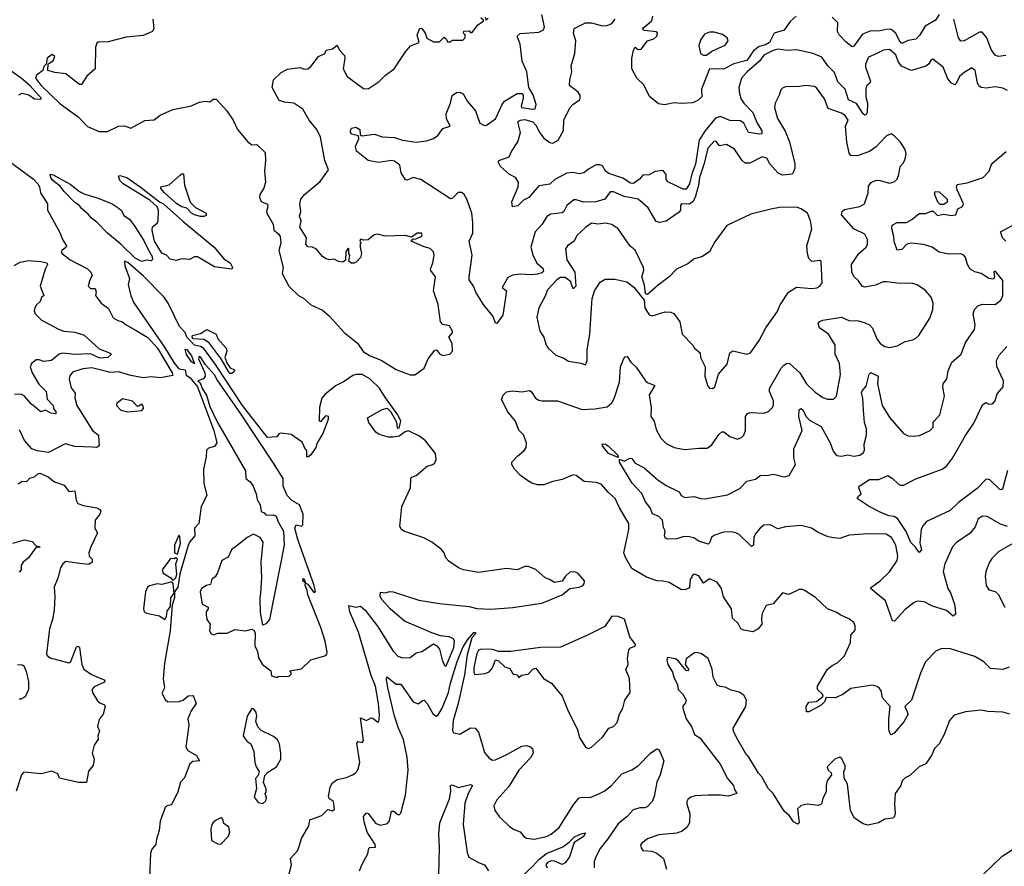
# Model space of a CAD drawing. Extents: x 1995161 to 2088924, y 769148 to 906007.
# Tile 104 of 256: x 2037229 to 2043575, y 805655 to 811112. Entities that reach past the tile are written whole.
import ezdxf

# ---------------------------------------------------------------- set-up
doc = ezdxf.new("R2010")
doc.units = 0

msp = doc.modelspace()

# ---------------------------------------------------------------- linework, layer by layer
at = {"layer": '0CON20XD'}
for points in [[(2038087.5, 811115), (2038094.3, 811055), (2038085.7, 811035), (2038025, 811010.4), (2037915, 810998.5), (2037799.2, 810969.2), (2037735, 810966.7), (2037725, 810960), (2037717.5, 810935), (2037714.2, 810795), (2037661.4, 810748.6), (2037627.5, 810695), (2037615, 810693.3), (2037605, 810700), (2037525, 810763.8), (2037455, 810772.2), (2037410, 810785), (2037411.7, 810828.3), (2037445, 810847.5), (2037456.1, 810873.9), (2037438.3, 810888.3), (2037406.7, 810865), (2037400, 810825), (2037385, 810810), (2037377.5, 810785), (2037336.2, 810755), (2037330.8, 810735), (2037365, 810690), (2037489.8, 810569.8), (2037606.2, 810485), (2037665, 810424), (2037741.6, 810391.6), (2037795, 810391.4), (2037865.7, 810425.7), (2037905, 810427.5), (2037945, 810412.5), (2038035, 810461.2), (2038095, 810466.7)], [(2039775, 808822), (2039835.8, 808865), (2039860.6, 808925), (2039905, 808982), (2039915, 808983.3), (2039935, 808958.8), (2039955, 808948), (2040000, 808955), (2040017.5, 808975), (2040015.8, 809025), (2039993.8, 809065), (2040017.3, 809092.7), (2040018.8, 809105), (2039999.3, 809139.3), (2039955, 809148), (2039941.9, 809165), (2039926.2, 809276.2), (2039895.6, 809365), (2039908, 809455), (2039877.5, 809495), (2039876.7, 809505), (2039891.2, 809545), (2039900, 809595), (2039895.8, 809615), (2039875, 809638.1), (2039835, 809648.1), (2039752.5, 809685), (2039765, 809700), (2039775, 809697.5), (2039817.5, 809715), (2039822.5, 809725), (2039817.5, 809735), (2039790, 809735), (2039755, 809710), (2039715, 809721.2), (2039585, 809716.2), (2039535, 809730), (2039512.5, 809725), (2039475, 809692.5), (2039445, 809690), (2039425, 809697.5), (2039420, 809685), (2039430, 809675), (2039422.5, 809667.5), (2039422.5, 809645), (2039432.5, 809605), (2039425, 809580), (2039399.3, 809550.7), (2039385, 809542.5), (2039365, 809542.5), (2039350, 809555), (2039357.5, 809595), (2039350, 809605), (2039350, 809635), (2039345, 809640), (2039330, 809615), (2039328.3, 809561.7), (2039311.7, 809548.3), (2039283.3, 809553.3), (2039255, 809567.5), (2039226.4, 809563.6), (2039205, 809571.2), (2039181.2, 809585), (2039142.5, 809632.5), (2039115, 809646.2), (2039085, 809647.5), (2039073.3, 809665), (2039076.7, 809705), (2039034, 809775), (2039042, 809815), (2039032.5, 809845), (2039040.5, 809875), (2039034.4, 809925), (2039040.6, 809955), (2039063.8, 809986.2), (2039165, 810069.5), (2039218.8, 810145), (2039194.6, 810205), (2039168.5, 810355), (2039143.7, 810403.7), (2039094.6, 810464.6), (2039054.2, 810535), (2038995, 810574.2), (2038935, 810579.4), (2038901.3, 810591.3), (2038856.9, 810675), (2038865, 810724), (2038915, 810772.2), (2038955, 810794.2), (2039034, 810804), (2039065, 810792.5), (2039085, 810795.6), (2039105, 810810.6), (2039154.8, 810875.2), (2039195.5, 810894.5), (2039205, 810916), (2039245, 810924.4), (2039275, 810947.5), (2039289.4, 810915), (2039321.8, 810881.8), (2039324.5, 810864.5), (2039312.9, 810795), (2039340, 810745), (2039445, 810668.8), (2039475, 810666), (2039546.3, 810713.7), (2039585.8, 810755), (2039642.5, 810795), (2039714.6, 810905.4), (2039747.5, 810942.5), (2039802.5, 810965), (2039791.4, 811011.4), (2039805, 811052.5), (2039815, 811058), (2039823.1, 811053.1), (2039842.5, 811025), (2039853.6, 810993.6), (2039895, 810970), (2039935, 810970), (2039965, 811000), (2039978.3, 810988.3), (2039985, 810970), (2040005, 810970), (2040015, 810980), (2040085, 810980), (2040100, 810995), (2040100, 811015), (2040090, 811025), (2040091.7, 811038.3), (2040125, 811040), (2040135, 811030), (2040145, 811030), (2040181.7, 811078.3), (2040218.3, 811101.7), (2040218.3, 811108.3), (2040200, 811125)], [(2042767.5, 810315), (2042748.3, 810291.7), (2042705, 810262), (2042626.1, 810233.9), (2042585.8, 810235.8), (2042575, 810252.5), (2042560, 810325), (2042551.9, 810425), (2042567.5, 810465), (2042550, 810495), (2042525, 810510), (2042439.5, 810539.5), (2042415, 810602.5), (2042365, 810672.5), (2042351.7, 810681.7), (2042295, 810688.6), (2042255, 810680.8), (2042165, 810679.2), (2042145, 810671.2), (2042135, 810660), (2042124, 810625), (2042097.5, 810575), (2042093.1, 810545), (2042112.2, 810475), (2042162.7, 810392.7), (2042190.4, 810325), (2042225, 810183.3), (2042225.4, 810155), (2042214.5, 810125.5), (2042204.5, 810115.5), (2042145, 810109.2), (2042114.4, 810124.4), (2042063.9, 810183.9), (2042045, 810218.8), (2042015, 810229.1), (2041935, 810187.6), (2041905, 810187.7), (2041885.5, 810205), (2041835, 810276.9), (2041785, 810308.6), (2041738.3, 810298.3), (2041717.5, 810327.5), (2041705, 810328.8), (2041664.2, 810284.2), (2041641.3, 810185), (2041609.2, 810095), (2041603.8, 810046.2), (2041585.3, 809975), (2041569.8, 809940.2), (2041545, 809921.9), (2041494.4, 809925), (2041487.1, 809915), (2041486.8, 809885), (2041479.5, 809870.5), (2041395, 809812.5), (2041354.6, 809805.4), (2041331.6, 809811.6), (2041279.5, 809899.5), (2041215, 809954.5), (2041125, 809971.8), (2041055, 810003.1), (2041035, 810001.4), (2041000, 809955), (2040942.3, 809937.7), (2040865, 809935.6), (2040815, 809951.6), (2040799.7, 809950.3), (2040754.7, 809915.3), (2040735, 809875.6), (2040725, 809867.8), (2040652.2, 809857.8), (2040626.2, 809843.8), (2040596.9, 809795), (2040551.1, 809745), (2040523.7, 809646.3), (2040535.4, 809595.4), (2040562, 809542), (2040599.6, 809509.6), (2040605, 809493.8), (2040595, 809480.9), (2040565, 809471.1), (2040526.9, 809466.9), (2040455, 809472.5), (2040403.9, 809466.1), (2040375, 809450.8), (2040337.5, 809385), (2040366.2, 809365), (2040342.8, 809207.2), (2040305, 809154), (2040295, 809156.2), (2040279.3, 809199.3), (2040215, 809279.2), (2040168.2, 809355), (2040152.7, 809395), (2040126.7, 809435), (2040125.6, 809455), (2040145.6, 809595), (2040125.6, 809685), (2040148.6, 809735), (2040150, 809805), (2040142.2, 809865), (2040110.6, 809955), (2040094, 809985), (2040078.8, 809998.8), (2040055, 809999.2), (2040018.8, 809961.2), (2040005, 809956.7), (2039815, 810081.6), (2039765, 810095.4), (2039725, 810077.5), (2039715, 810079.2), (2039687.5, 810125), (2039678.5, 810175), (2039645, 810201.1), (2039625, 810205.3), (2039541.9, 810191.9), (2039474.2, 810204.2), (2039398.8, 810265), (2039392.9, 810295), (2039413.8, 810345), (2039412.5, 810362.5), (2039370, 810375), (2039361.2, 810385), (2039361.7, 810398.3), (2039366.7, 810413.3), (2039395, 810418.8), (2039420, 810405), (2039422.5, 810372.5), (2039433.3, 810363.3), (2039515, 810374.3), (2039565, 810357.5), (2039645, 810352.9), (2039695, 810336.4), (2039785, 810323.5), (2039849.7, 810330.3), (2039895, 810345.8), (2039923.8, 810365), (2039955, 810410), (2040002.5, 810425), (2039978.6, 810475), (2039976.7, 810505), (2040004.7, 810575), (2040016.1, 810623.8), (2040045, 810643.8), (2040065, 810644.5), (2040087.5, 810635), (2040114.2, 810584.2), (2040167.4, 810525), (2040193.4, 810445), (2040225, 810430), (2040238.1, 810431.9), (2040296, 810474), (2040337.4, 810565), (2040353.5, 810586.5), (2040435, 810636.2), (2040465.6, 810635.6), (2040473.1, 810625), (2040473.6, 810605), (2040460, 810555), (2040463.8, 810545), (2040535.2, 810534.8), (2040551.7, 810538.3), (2040556.6, 810565), (2040538, 810628), (2040509.2, 810675), (2040497.2, 810775), (2040466.8, 810845), (2040454.3, 810955), (2040435.7, 811005), (2040455, 811023.8), (2040575, 811032.5), (2040605, 811046.7), (2040612, 811065), (2040594.1, 811145)], [(2040228.3, 811128.3), (2040235, 811110), (2040248.3, 811121.7)], [(2043595, 810656.7), (2043565, 810670), (2043515, 810679.5), (2043458.3, 810671.7), (2043425, 810675.5), (2043411.5, 810685), (2043400.9, 810705), (2043386.5, 810785), (2043365, 810800.8), (2043315, 810771.5), (2043285.4, 810745), (2043265, 810701.4), (2043255, 810692.7), (2043235, 810702.5), (2043210.3, 810730.3), (2043181.1, 810805), (2043115, 810856.7), (2043100.5, 810849.5), (2043085.6, 810824.4), (2043068.1, 810811.9), (2042975, 810784.5), (2042912.7, 810812.7), (2042891.7, 810841.7), (2042875, 810885.5), (2042835, 810920.5), (2042795.4, 810914.6), (2042748.3, 810891.7), (2042700.2, 810869.8), (2042680.3, 810825), (2042680.9, 810805), (2042712, 810715), (2042707.7, 810702.3), (2042686.7, 810685), (2042681.4, 810665), (2042682.3, 810615), (2042693.4, 810575), (2042691.1, 810515), (2042685, 810498.6), (2042675, 810497.3), (2042665, 810504.6), (2042621.3, 810571.3), (2042570.9, 810595), (2042548.6, 810665), (2042501, 810711), (2042481, 810771), (2042437.9, 810815), (2042399.6, 810869.6), (2042342.5, 810895), (2042235, 810917.8), (2042176.2, 810913.8), (2042115, 810922.4), (2042085, 810914.2), (2042025, 810883.2), (2041996.9, 810845), (2041916.5, 810775), (2041881.5, 810735), (2041864.6, 810675), (2041867.5, 810635), (2041879.3, 810599.3), (2041895, 810574.6), (2041954.5, 810514.5), (2041979.6, 810449.6), (2042012.5, 810395), (2042012.7, 810377.3), (2041996.3, 810373.7), (2041925, 810384.2), (2041895.4, 810445), (2041875, 810460.3), (2041805, 810462.6), (2041745, 810488), (2041713.1, 810476.9), (2041645, 810394), (2041607.5, 810335), (2041585, 810181.1), (2041561.5, 810118.5), (2041546.5, 810055), (2041525, 810018.8), (2041505, 810019.6), (2041406.4, 810066.4), (2041394.5, 810085), (2041394.6, 810115), (2041375, 810140), (2041325, 810133.1), (2041285, 810112.2), (2041245, 810110), (2041223.3, 810085), (2041185, 810056.3), (2041165, 810058.1), (2041115, 810090.8), (2041025, 810120.8), (2041005, 810136.2), (2040985, 810169.2), (2040965, 810176.7), (2040945, 810175.6), (2040895, 810148.6), (2040865, 810124.5), (2040835, 810118.6), (2040795, 810128), (2040755, 810122.9), (2040678.3, 810081.7), (2040645, 810051.5), (2040575, 810040.5), (2040509.2, 809965), (2040475, 809949.2), (2040438.5, 809911.5), (2040405.9, 809905.9), (2040401.6, 809938.4), (2040441.2, 810035), (2040443.8, 810065), (2040423.9, 810093.9), (2040385, 810113.8), (2040327.5, 810165), (2040313.3, 810196.7), (2040317.5, 810205), (2040383, 810227), (2040398, 810262), (2040438.6, 810325), (2040455.7, 810384.3), (2040442, 810445), (2040442, 810455), (2040453.8, 810465), (2040485, 810469.4), (2040535, 810453.2), (2040555, 810432.3), (2040582, 810382), (2040607.4, 810347.4), (2040645, 810319.7), (2040665, 810317.2), (2040700, 810335), (2040732.8, 810397.2), (2040736.6, 810465), (2040775.3, 810544.7), (2040794.1, 810565.9), (2040837.1, 810595), (2040841.4, 810605), (2040840.8, 810625), (2040828.8, 810645), (2040773, 810687), (2040774, 810725), (2040786.7, 810775), (2040783.3, 810815), (2040807.3, 810895), (2040812.5, 810975), (2040797.8, 811025), (2040801.9, 811055), (2040875, 811091.8), (2040915, 811091.8), (2040985, 811072.9), (2041015, 811075.4), (2041045, 811087.9), (2041067.7, 811115)], [(2042234, 811135), (2042195, 811100), (2042155, 811043.9), (2042092.5, 811025), (2042060.5, 810965), (2042035, 810950.3), (2041995, 810938.5), (2041958.5, 810911.5), (2041915, 810849.3), (2041832.4, 810827.6), (2041765, 810793.4), (2041675, 810795.8), (2041623.3, 810665), (2041625.5, 810614.5), (2041599.5, 810590.5), (2041565, 810575.8), (2041495, 810572), (2041446.7, 810576.7), (2041385, 810563.5), (2041345, 810568.8), (2041287.8, 810617.8), (2041251.8, 810691.8), (2041206.1, 810735), (2041174.3, 810794.3), (2041175, 810862.5), (2041185, 810916.2), (2041195, 810936), (2041215, 810919.4), (2041235, 810921.4), (2041274.4, 810975), (2041315, 810989.1), (2041335.5, 811005), (2041339.4, 811025), (2041333.3, 811033.3), (2041253.3, 811043.3), (2041243.2, 811055), (2041303.5, 811105), (2041310, 811135)], [(2043155.7, 811145), (2043130.9, 811109.1), (2043065, 811071), (2043029, 811011.1), (2043005, 810987.6), (2042955, 810978.8), (2042915, 810957.8), (2042899.3, 810975), (2042875.3, 811025.3), (2042845, 811047.9), (2042825, 811050.5), (2042765, 811037.3), (2042715, 811040.2), (2042660.9, 811019.1), (2042605, 810941.4), (2042595, 810937.1), (2042555, 810966.2), (2042510, 811015), (2042500.6, 811035), (2042500.8, 811090.8), (2042465, 811128.6)], [(2043585, 810881.1), (2043534.2, 810874.2), (2043515, 810884), (2043490.9, 810920.9), (2043462.5, 810995), (2043431.3, 811031.3), (2043415, 811031.5), (2043315, 810975.5), (2043293.5, 810973.5), (2043279.5, 810995), (2043249.2, 811115)], [(2041635, 810883.1), (2041655, 810884.4), (2041690, 810910), (2041775, 810948.6), (2041794.3, 810975), (2041789.2, 810995), (2041757.4, 811017.4), (2041705, 811031.8), (2041675, 811032.5), (2041642, 811018), (2041618.6, 810985), (2041606, 810945), (2041616.2, 810895), (2041635, 810883.1)], [(2037222.7, 810627.3), (2037245, 810637.5), (2037288, 810628), (2037325, 810602.5), (2037365, 810600), (2037370, 810605), (2037296.9, 810685), (2037238.5, 810735), (2037172.1, 810782.1)], [(2038095, 810466.7), (2038134.1, 810495.9), (2038215, 810533.8), (2038335, 810556.7), (2038385, 810580), (2038425, 810587.5), (2038455, 810582.5), (2038475, 810600), (2038495, 810598.9), (2038563.3, 810525), (2038604.3, 810465), (2038632, 810405), (2038698.8, 810325), (2038725, 810306), (2038757, 810307), (2038810, 810255), (2038813.3, 810205), (2038806.7, 810135), (2038812.5, 810065), (2038803.2, 810026.8), (2038776, 809985), (2038773.6, 809965), (2038785, 809940.6), (2038825, 809922.5), (2038828.8, 809905), (2038820, 809875), (2038822.5, 809865), (2038862.5, 809795), (2038866.2, 809755), (2038895, 809734.3), (2038906.7, 809715), (2038912.1, 809672.1), (2038899.1, 809625), (2038927.4, 809515), (2038920.8, 809475), (2038963.8, 809393.8), (2039025, 809333.5), (2039057.6, 809317.6), (2039104.2, 809274.2), (2039179.9, 809239.9), (2039222.7, 809202.7), (2039320, 809095), (2039405.9, 809025.9), (2039443.1, 808973.1), (2039488, 808945), (2039558.4, 808918.4), (2039655, 808857.1), (2039745, 808822.5), (2039775, 808822)], [(2043605, 806938.8), (2043565, 806924.2), (2043485, 806930.6), (2043443, 806973), (2043385, 807006.9), (2043227, 807057), (2043175, 807058), (2043135, 807044), (2043067.3, 806972.7), (2043035, 806900), (2042975.8, 806725), (2042933.3, 806685), (2042955.8, 806635), (2042926.4, 806586.4), (2042865, 806513.8), (2042845, 806503.3), (2042838.3, 806508.3), (2042830.6, 806535), (2042830, 806605), (2042840, 806685), (2042790.7, 806740.7), (2042780.6, 806785), (2042771.1, 806801.1), (2042755, 806814.3), (2042725, 806822.9), (2042585, 806801.1), (2042535, 806762.5), (2042485, 806740.6), (2042427.5, 806742.5), (2042416.2, 806715), (2042395, 806693.8), (2042315, 806650), (2042300, 806650), (2042298, 806685), (2042315, 806712), (2042365, 806716.7), (2042408.3, 806751.7), (2042402.5, 806765), (2042370, 806795), (2042370, 806815), (2042435.7, 806925), (2042465, 806950), (2042502.5, 806967.5), (2042545, 807010.8), (2042582.6, 807097.4), (2042585.8, 807145), (2042613.4, 807176.6), (2042614.4, 807205), (2042605, 807226), (2042577.4, 807247.4), (2042516.2, 807275), (2042495, 807290), (2042435, 807313.8), (2042357.3, 807387.3), (2042290.5, 807430.5), (2042275, 807438.8), (2042251.7, 807438.3), (2042185, 807406.7), (2042145, 807416.7), (2042085, 807346.7), (2042040, 807335), (2042014.2, 807285), (2042008.8, 807255), (2042012.5, 807215), (2041987.5, 807185), (2041953, 807167), (2041895, 807176.7), (2041877.5, 807185), (2041859.1, 807219.1), (2041823.8, 807255), (2041815.8, 807315), (2041765, 807392.5), (2041752, 807445), (2041725, 807486.2), (2041675, 807507.5), (2041635, 807480), (2041605, 807526.7), (2041575, 807537.5), (2041560, 807525), (2041560, 807515), (2041550, 807505), (2041545, 807450), (2041521.7, 807438.3), (2041495, 807437.5), (2041415, 807483.3), (2041375, 807493.8), (2041335, 807496), (2041268.2, 807518.2), (2041174.4, 807574.4), (2041134.3, 807644.3), (2041123.5, 807675), (2041154.5, 807825.5), (2041154.5, 807865), (2041095.3, 807965), (2041066.4, 808026.3), (2041023.7, 808063.7), (2040977.3, 808117.3), (2040945, 808127.9), (2040866.2, 808135), (2040815.8, 808175), (2040795, 808178.2), (2040725, 808147.9), (2040664.6, 808135.4), (2040606.7, 808113.3), (2040565, 808112.9), (2040528.8, 808125), (2040495, 808145.6), (2040455.6, 808175), (2040416.9, 808215), (2040400, 808245), (2040400, 808260), (2040438.3, 808301.7), (2040480.8, 808335), (2040492.5, 808355), (2040495.7, 808385), (2040475.5, 808435.5), (2040445.8, 808465.8), (2040424.4, 808524.4), (2040375, 808583.3), (2040334.2, 808664.2), (2040345, 808692.5), (2040366.1, 808713.9), (2040405, 808719.2), (2040465, 808714.2), (2040515, 808721.4), (2040525.4, 808715.4), (2040552.3, 808672.3), (2040575, 808660.6), (2040595, 808655.7), (2040695, 808655.6), (2040855, 808599.1), (2040935, 808602.7), (2041015, 808617.1), (2041045, 808641.4), (2041059.4, 808670.6), (2041094.2, 808775), (2041101.4, 808875), (2041121.7, 808928.3), (2041131.2, 808938.8), (2041145, 808940), (2041166.7, 808905), (2041202.3, 808872.3), (2041262.2, 808785), (2041275, 808773.8), (2041322, 808755), (2041286.4, 808693.6), (2041298.8, 808611.2), (2041295.7, 808555), (2041318.6, 808525), (2041331.3, 808471.3), (2041360, 808415), (2041395, 808380.8), (2041446.7, 808355), (2041515, 808340.8), (2041605, 808350.6), (2041660.5, 808349.5), (2041689.1, 808370.9), (2041735, 808438.8), (2041755, 808456.2), (2041767.5, 808455), (2041806.1, 808426.1), (2041855, 808408.8), (2041881.7, 808418.3), (2041895, 808433.3), (2041906, 808464), (2041906.1, 808553.9), (2041918.3, 808571.7), (2041935, 808580), (2042025, 808576.7), (2042055, 808587.1), (2042079.5, 808610.5), (2042086.2, 808625), (2042086.7, 808655), (2042061.1, 808715), (2042062.1, 808735), (2042135.6, 808865), (2042153.9, 808886.1), (2042175, 808897.5), (2042189.2, 808895), (2042257.8, 808835), (2042300.5, 808765), (2042355, 808711.1), (2042405, 808676.7), (2042435, 808665.7), (2042474.1, 808665.9), (2042494, 808685), (2042518.5, 808825), (2042512.7, 808895), (2042484.5, 808955), (2042484.6, 809015), (2042441.1, 809085), (2042384, 809125), (2042376.1, 809153.9), (2042385, 809167.1), (2042405, 809175.5), (2042525, 809195.6), (2042573.1, 809173.1), (2042635, 809171.9), (2042677.6, 809157.6), (2042705, 809144.2), (2042724.5, 809124.5), (2042754.2, 809055), (2042775.7, 809025), (2042805, 809005.6), (2042835, 808998.6), (2042885, 809010.6), (2042935, 809037.5), (2042985, 809048), (2043005, 809058.8), (2043024.3, 809075.7), (2043095, 809188.8), (2043114.3, 809245), (2043115.6, 809285), (2043104.4, 809324.4), (2043067, 809367), (2043012.2, 809402.2), (2042985, 809412.2), (2042885, 809412.9), (2042818, 809422), (2042795, 809422.9), (2042745, 809400), (2042675, 809387.8), (2042658.6, 809395), (2042635, 809428.1), (2042605, 809455.7), (2042592, 809485), (2042590.8, 809535), (2042636.7, 809605), (2042684.4, 809645), (2042693.5, 809665), (2042692.5, 809695), (2042675, 809730), (2042604.8, 809764.8), (2042524.4, 809855), (2042530.5, 809875), (2042545, 809888.8), (2042642.6, 809907.4), (2042674.3, 809925), (2042697.8, 809995), (2042700.2, 810039.8), (2042717.3, 810062.7), (2042745, 810075.8), (2042765, 810077.5), (2042835, 810057.5), (2042865, 810066), (2042884, 810085), (2042896, 810115), (2042904, 810165), (2042925, 810188.8), (2042935.6, 810214.4), (2042941.9, 810248.1), (2042935.4, 810275), (2042905, 810322.5), (2042865, 810364.4), (2042845, 810375.6), (2042815, 810362.5), (2042767.5, 810315)], [(2037145, 810211.6), (2037317.5, 810085), (2037346.5, 810055), (2037356.2, 810035), (2037362, 809995), (2037408, 809925), (2037408.8, 809885), (2037486, 809745), (2037504.2, 809695), (2037530, 809655), (2037527, 809643), (2037501.2, 809625), (2037496.2, 809615), (2037502, 809605), (2037555, 809564.6), (2037665.8, 809505.8), (2037686.7, 809485), (2037696, 809464), (2037680, 809435), (2037670, 809395), (2037685, 809380), (2037715, 809380), (2037722.5, 809355), (2037717.5, 809335), (2037723.3, 809325), (2037754, 809285), (2037801.3, 809251.3), (2037830.3, 809190.3), (2037862.1, 809172.1), (2037887.5, 809167.5), (2037914, 809145), (2037979.1, 809109.1), (2038055, 809063.6), (2038115.9, 808995), (2038212, 808835), (2038215, 808817.5), (2038136.7, 808803.3), (2038075, 808810), (2038024.1, 808804.1), (2037945, 808819), (2037865, 808842.8), (2037815, 808838.6), (2037692.9, 808867.1), (2037635, 808861.5), (2037569.8, 808840.2), (2037552.8, 808817.2), (2037548.1, 808795), (2037559.8, 808739.8), (2037585.5, 808705), (2037584.6, 808675), (2037596.4, 808625), (2037698.1, 808465), (2037737.1, 808435), (2037740, 808365), (2037725, 808354.6), (2037695.8, 808355.8), (2037585, 808360.5), (2037522.4, 808377.6), (2037415, 808323.2), (2037342, 808332), (2037306.7, 808346.7), (2037260.6, 808400.6), (2037227.9, 808467.9)], [(2043596.2, 807845), (2043550.4, 807860.4), (2043465, 807909.4), (2043435, 807911.9), (2043405.8, 807895), (2043386.9, 807843.1), (2043355, 807802.5), (2043267.2, 807742.8), (2043241.4, 807715), (2043191.4, 807605), (2043180, 807555), (2043210, 807445), (2043227.2, 807417.2), (2043254.2, 807345), (2043258, 807315), (2043259.7, 807280.3), (2043245, 807267.5), (2043202.8, 807302.8), (2043111.4, 807331.4), (2043059.2, 807359.2), (2043015, 807363.1), (2042994.6, 807355.4), (2042935, 807309.2), (2042867.5, 807235), (2042855, 807237.5), (2042808.9, 807365), (2042712, 807445), (2042718, 807455), (2042775, 807494.5), (2042835, 807553.8), (2042884.7, 807625), (2042887.7, 807655), (2042876.6, 807725), (2042848.5, 807775), (2042812.5, 807795), (2042695, 807798.4), (2042575, 807789.2), (2042515, 807768.9), (2042475, 807771.4), (2042439.1, 807779.1), (2042375, 807806.9), (2042332.9, 807835), (2042265, 807850.7), (2042165, 807843.3), (2042115, 807830), (2042065, 807855.3), (2042025, 807853.9), (2042000.4, 807835), (2041968.2, 807795), (2041960, 807775), (2041958.5, 807725), (2041945, 807715.6), (2041865, 807794), (2041845, 807805.3), (2041815, 807810), (2041765, 807808), (2041702.7, 807787.3), (2041688.6, 807775), (2041675, 807740), (2041665, 807732), (2041605, 807750.9), (2041572.8, 807772.8), (2041535, 807780.7), (2041501.9, 807778.1), (2041464.5, 807765.5), (2041403, 807763), (2041390.6, 807770.6), (2041383.8, 807785), (2041388.3, 807818.3), (2041378.3, 807838.3), (2041371.2, 807885), (2041348.6, 807908.6), (2041306.5, 807926.5), (2041292.2, 807965), (2041262.5, 808005), (2041238.1, 808058.1), (2041175.8, 808125), (2041095, 808260), (2041095, 808280), (2041125, 808266.2), (2041161.2, 808285), (2041175, 808284.5), (2041195, 808254.2), (2041254, 808224), (2041342.2, 808145), (2041395, 808110), (2041478.8, 808068.8), (2041491.4, 808045), (2041515, 808032.1), (2041575, 808038.6), (2041617.5, 808025), (2041645, 808023.6), (2041790.8, 808049.2), (2041870.4, 808089.6), (2041915, 808137.5), (2041970.3, 808149.7), (2042005, 808175.5), (2042045, 808174.2), (2042087, 808183), (2042155, 808165.6), (2042188, 808175), (2042230, 808245), (2042217.2, 808287.2), (2042219.1, 808345), (2042272.9, 808465), (2042250, 808555), (2042252.1, 808597.9), (2042264.2, 808605.8), (2042275, 808599.2), (2042297.3, 808555), (2042319.9, 808529.9), (2042395, 808490.7), (2042452.9, 808385), (2042471.7, 808331.7), (2042493.2, 808303.2), (2042525, 808297.8), (2042565, 808306.2), (2042605, 808297.7), (2042643.8, 808305), (2042665, 808320), (2042672.9, 808335), (2042671.4, 808375), (2042686.6, 808433.4), (2042685.8, 808475), (2042674.6, 808515), (2042666.2, 808595), (2042663.1, 808673.1), (2042653.9, 808706.1), (2042659.4, 808720.6), (2042685, 808748.8), (2042703.6, 808826.4), (2042715, 808838), (2042761.4, 808815), (2042758.2, 808765), (2042788.2, 808625), (2042836, 808546), (2042925, 808444.3), (2042955, 808429.2), (2042988.3, 808428.3), (2043027.3, 808432.7), (2043096, 808465), (2043116, 808485), (2043116.2, 808515), (2043122, 808525), (2043160, 808565), (2043189.2, 808685), (2043177.5, 808745), (2043180, 808765), (2043205, 808797.5), (2043212.1, 808847.9), (2043235.8, 808904.2), (2043295.7, 808955), (2043325, 809032), (2043382, 809115), (2043387.8, 809145), (2043373.5, 809215), (2043381.9, 809245), (2043405, 809267.8), (2043435, 809279.4), (2043515, 809275.7), (2043551.4, 809305), (2043565.5, 809335), (2043565, 809431.2), (2043522.5, 809485), (2043515, 809490), (2043507.5, 809485), (2043512.5, 809455), (2043505, 809440), (2043475, 809443.3), (2043425.5, 809475.5), (2043385, 809486.5), (2043355.6, 809505), (2043337.1, 809535), (2043325, 809578.8), (2043313.8, 809595), (2043295, 809603.1), (2043219.6, 809599.6), (2043155, 809613.1), (2043110, 809645), (2043055, 809662.9), (2042975, 809672.1), (2042946, 809665), (2042915, 809631.4), (2042885, 809626.7), (2042865, 809682.5), (2042863.6, 809715), (2042849.2, 809765), (2042851.7, 809788.3), (2042885, 809805.7), (2042945, 809805.6), (2042979.2, 809825), (2043025, 809862.9), (2043067.2, 809862.8), (2043105, 809878.8), (2043117.3, 809877.3), (2043145, 809850), (2043181.9, 809858.1), (2043235, 809849.6), (2043262, 809855), (2043275, 809892.5), (2043305, 809907.5), (2043311.2, 809925), (2043271.8, 810015), (2043266.5, 810035), (2043270.5, 810049.5), (2043335, 810060.9), (2043438, 810095), (2043477.1, 810135), (2043490.6, 810175), (2043501.4, 810188.6), (2043587, 810263)], [(2038015, 809553.5), (2037973.6, 809575), (2037883.6, 809663.6), (2037795, 809736.7), (2037726.8, 809806.8), (2037691.9, 809831.9), (2037669.3, 809859.3), (2037626.5, 809895), (2037613.6, 809915), (2037584.7, 809934.7), (2037515.8, 810005), (2037489.3, 810039.3), (2037441.6, 810075), (2037428.6, 810095), (2037424.4, 810115.6), (2037445, 810112.5), (2037555, 810052.8), (2037615, 810005.4), (2037647.7, 809987.7), (2037735, 809962.2), (2037824.6, 809925), (2037870.5, 809895), (2037885, 809881.4), (2037900.7, 809850.7), (2037936.2, 809826.2), (2037969.9, 809779.9), (2038029.3, 809689.3), (2038055, 809634.1), (2038082.2, 809585), (2038084.7, 809565.3), (2038075, 809558.4), (2038045, 809562.4), (2038015, 809553.5)], [(2038595, 809503.3), (2038485, 809520), (2038375, 809584.4), (2038355, 809584.5), (2038323, 809567), (2038275, 809571.5), (2038235, 809558.9), (2038197.6, 809567.6), (2038174.6, 809594.6), (2038145, 809607.3), (2038097.1, 809685), (2038081.5, 809755), (2038085, 809776.2), (2038115, 809800.6), (2038121.8, 809815), (2038124, 809885), (2038115.4, 809905), (2038068.4, 809948.4), (2037896.5, 810055), (2037875, 810075.8), (2037866.4, 810103.6), (2037875, 810106.7), (2037918.6, 810095), (2038005.7, 810035), (2038129, 809939), (2038155.2, 809925.2), (2038281.3, 809811.3), (2038482, 809645), (2038545, 809570), (2038584.4, 809545), (2038600, 809515), (2038595, 809503.3)], [(2038395, 809842.9), (2038355, 809854.9), (2038335, 809865.5), (2038306.9, 809896.9), (2038274.7, 809905), (2038241.4, 809925), (2038162.6, 809995), (2038137.5, 810025), (2038138.8, 810035), (2038192.5, 810047.5), (2038265, 810112.2), (2038275, 810119.4), (2038285, 810118), (2038290.3, 810045), (2038326.7, 809935), (2038361.9, 809901.9), (2038430, 809865), (2038429.5, 809850.5), (2038415, 809843.1), (2038395, 809842.9)], [(2043161.2, 809921.2), (2043145.6, 809935.6), (2043125, 809990), (2043130, 810005), (2043155, 810001.4), (2043205.6, 809955), (2043205.8, 809935), (2043185, 809921.4), (2043161.2, 809921.2)], [(2041695, 808733.8), (2041710, 808745), (2041732.1, 808827.9), (2041788, 808892), (2041806, 808965), (2041825, 808977.5), (2041915, 808955.7), (2041939.2, 808965), (2041994, 809045), (2042038, 809125), (2042111.7, 809228.3), (2042130.5, 809275), (2042184.3, 809355.7), (2042235, 809388), (2042335, 809378.6), (2042367, 809383), (2042385, 809393.8), (2042401.2, 809415), (2042393.6, 809553.6), (2042385, 809560), (2042334.3, 809554.3), (2042315, 809573.3), (2042305.8, 809605), (2042302, 809655), (2042333.3, 809765), (2042325.7, 809815), (2042306.7, 809865), (2042265, 809892.5), (2042235, 809902.9), (2042125, 809901.8), (2042070.3, 809890.3), (2041940.9, 809859.1), (2041786.7, 809785), (2041709.1, 809680.9), (2041675, 809616), (2041625.5, 809584.5), (2041575, 809570.6), (2041535, 809537.5), (2041462.5, 809505), (2041415.7, 809454.3), (2041346.6, 809403.4), (2041275, 809340), (2041262.5, 809345), (2041255, 809400), (2041238.8, 809455), (2041251.4, 809495), (2041248.6, 809515), (2041195, 809626.2), (2041163.2, 809653.2), (2041086.9, 809765), (2041045, 809792.9), (2041005, 809800), (2040955.8, 809794.2), (2040915, 809800.8), (2040875, 809771.9), (2040819.7, 809720.3), (2040802.5, 809685), (2040760, 809655), (2040746.5, 809635), (2040754.6, 809565), (2040807.1, 809485), (2040813.8, 809395), (2040795, 809377.5), (2040778.8, 809425), (2040745, 809450), (2040715, 809449.5), (2040690.8, 809435), (2040629.7, 809370.3), (2040614.2, 809325), (2040574.2, 809255), (2040562, 809195), (2040581.4, 809105), (2040606, 809065), (2040621.1, 809015), (2040634.6, 808994.6), (2040685, 808950), (2040735, 808930), (2040765, 808910.6), (2040845, 808898.8), (2040875, 808887.5), (2040886.7, 808915), (2040885.7, 808985), (2040903.3, 809085), (2040917.1, 809285), (2040918.5, 809315), (2040932.5, 809365), (2040969.6, 809420.4), (2041001.3, 809438.7), (2041065, 809440.3), (2041142.2, 809422.2), (2041187.8, 809387.8), (2041254.4, 809304.4), (2041258.9, 809255), (2041285, 809208.8), (2041305, 809204), (2041388.8, 809228.8), (2041425, 809226), (2041445, 809218), (2041484.4, 809164.4), (2041498.8, 809085), (2041566.7, 809015), (2041578.8, 808995), (2041613.8, 808965), (2041616.2, 808935), (2041646.7, 808875), (2041644, 808815), (2041661.2, 808755), (2041675, 808737.5), (2041695, 808733.8)], [(2043585, 809684.2), (2043562.9, 809705), (2043550, 809745), (2043635, 809788.9)], [(2037192.7, 809527.3), (2037231.6, 809548.4), (2037285, 809559.9), (2037364, 809554), (2037403.5, 809545), (2037407.8, 809535), (2037392.1, 809505), (2037360, 809395), (2037383.8, 809335), (2037369.5, 809320.5), (2037360.6, 809295), (2037337.5, 809275), (2037326, 809255), (2037322.5, 809235), (2037329.2, 809215), (2037366.5, 809176.5), (2037478, 809118), (2037513.3, 809105), (2037585, 809097.1), (2037645, 809078.5), (2037740.1, 808990.1), (2037808, 808965), (2037820, 808955), (2037797.5, 808935), (2037745, 808931.3), (2037685, 808958.2), (2037585, 808954.2), (2037505, 808963.3), (2037483.6, 808956.4), (2037434.2, 808915), (2037385, 808908.6), (2037355, 808920), (2037335, 808919.5), (2037305, 808895.8), (2037296.7, 808875), (2037309.3, 808835), (2037352.2, 808762.2), (2037399.4, 808715), (2037406.5, 808665), (2037444.4, 808625), (2037446.5, 808605), (2037461.9, 808585), (2037463.8, 808575), (2037458.7, 808571.3), (2037430, 808575), (2037395, 808594.3), (2037365, 808584), (2037304.8, 808634.8), (2037257, 808687), (2037235, 808698.8), (2037196.1, 808696.1)], [(2038954.2, 805565), (2038981.2, 805665), (2038974, 805705), (2039018.8, 805755), (2039028.8, 805775), (2039045.8, 805834.2), (2039092, 805915), (2039098.8, 805955), (2039176.7, 805983.3), (2039215, 806021.4), (2039245, 806012.9), (2039257.5, 806022.5), (2039252.1, 806072.1), (2039225, 806089.4), (2039219.1, 806105), (2039228.8, 806165), (2039245, 806191.9), (2039275, 806213.7), (2039335, 806226.8), (2039374.7, 806245), (2039391.8, 806255), (2039407.4, 806275), (2039420, 806325), (2039401.5, 806448.5), (2039411.2, 806458.8), (2039435, 806452), (2039445.3, 806465), (2039425, 806612.5), (2039465, 806593.8), (2039495, 806611.2), (2039505, 806609.2), (2039535, 806586), (2039543.6, 806586.4), (2039548, 806628), (2039541.8, 806705), (2039522.2, 806815), (2039494.3, 806884.3), (2039413.4, 807165), (2039356.3, 807295), (2039350, 807335), (2039395, 807326.2), (2039425, 807330.8), (2039455, 807305.9), (2039535, 807201.7), (2039635, 807041.1), (2039665, 807009.7), (2039695, 806998.1), (2039745, 807000), (2039785, 807030.6), (2039820, 807040), (2039895, 807088.8), (2039916.8, 807076.8), (2039934.3, 807055), (2039950.6, 806985), (2039965, 806953.3), (2039975, 806943.3), (2039978.9, 806951.1), (2040026.2, 807065), (2040030.7, 807105), (2040025, 807121.4), (2039996.9, 807135), (2039941, 807141), (2039885, 807159), (2039708.2, 807235), (2039615.6, 807315), (2039561.8, 807375), (2039551.9, 807395), (2039555, 807422.5), (2039585, 807417.5), (2039614, 807426), (2039635, 807424.4), (2039800.5, 807370.5), (2039935, 807347.8), (2040125, 807329.6), (2040175, 807315.8), (2040265, 807312.4), (2040406.9, 807323.1), (2040595, 807350.9), (2040725, 807404.5), (2040775.5, 807444.5), (2040835, 807454.5), (2040858.8, 807465), (2040867.1, 807475), (2040868.6, 807495), (2040825, 807544), (2040805, 807553.8), (2040775, 807550), (2040747.5, 807525), (2040725, 807492.5), (2040675, 807483.3), (2040643.6, 807503.6), (2040615, 807513.3), (2040555, 807568), (2040505, 807586.7), (2040485, 807586.7), (2040435, 807566), (2040365.9, 807574.1), (2040185, 807548.8), (2040090, 807565), (2040057.7, 807577.7), (2039995, 807621.2), (2039974.2, 807644.2), (2039963.8, 807675), (2039945, 807700), (2039886, 807745), (2039833, 807773), (2039704.2, 807814.2), (2039690, 807825), (2039678.8, 807845), (2039691.2, 807975), (2039746.7, 808095), (2039750, 808155), (2039756.4, 808163.6), (2039785, 808173.8), (2039855, 808233.3), (2039892.5, 808245), (2039903.8, 808255), (2039912.3, 808277.7), (2039908.6, 808315), (2039845, 808397.5), (2039805, 808426.7), (2039735, 808461.2), (2039713.9, 808456.1), (2039675, 808426.7), (2039635, 808420), (2039605, 808420), (2039575, 808428.8), (2039545, 808438.8), (2039525, 808453.8), (2039480, 808515), (2039470, 808545), (2039565, 808600), (2039597, 808607), (2039620, 808585), (2039657, 808517), (2039661.7, 808481.7), (2039675, 808480), (2039686.2, 808525), (2039666.7, 808565), (2039585.6, 808675.6), (2039547.8, 808737.8), (2039485, 808796.7), (2039435.5, 808825.5), (2039395, 808826), (2039375, 808818.8), (2039320.7, 808779.3), (2039265, 808752.5), (2039195, 808696.2), (2039175, 808672.5), (2039160, 808615), (2039158.3, 808528.3), (2039165, 808522.5), (2039175, 808527.5), (2039205, 808560), (2039215.9, 808555.9), (2039217.1, 808535), (2039183.3, 808445), (2039146.7, 808385), (2039137.1, 808355), (2039105, 808306.2), (2039085, 808292.5), (2039080, 808295), (2039080, 808335), (2039071.2, 808341.2), (2039049.4, 808389.4), (2038978, 808438), (2038912.7, 808447.3), (2038898, 808442), (2038885, 808423.3), (2038825, 808418), (2038665, 808624.4), (2038490, 808890), (2038415, 808992.8), (2038395, 809006.1), (2038355, 809014.6), (2038306.9, 809065), (2038294.9, 809095), (2038259.7, 809135), (2038185, 809284.3), (2038156.8, 809325), (2038025, 809461.7), (2037925, 809546.7), (2037905, 809556.2), (2037906, 809525), (2037936, 809444), (2037928, 809405), (2037945, 809332.5), (2037965, 809287.5), (2038161, 809001), (2038221.8, 808901.8), (2038255, 808860.5), (2038295.1, 808855.1), (2038301.1, 808821.1), (2038326.2, 808806.2), (2038373.8, 808745), (2038479.8, 808465), (2038498.5, 808385), (2038485, 808360), (2038445, 808350.8), (2038433.5, 808336.5), (2038431.3, 808295), (2038412.9, 808215), (2038415.4, 808125.4), (2038434.2, 808045), (2038398.8, 807975), (2038382.5, 807865), (2038356.1, 807833.9), (2038357.5, 807785), (2038324, 807745), (2038315, 807722.5), (2038260.6, 807539.4), (2038247.9, 807455), (2038226.7, 807423.3), (2038226.6, 807386.6), (2038211.7, 807338.3), (2038197.9, 807172.1), (2038162.9, 806965), (2038153.6, 806863.6), (2038161.4, 806805), (2038145, 806770), (2038167.5, 806725), (2038185, 806714.2), (2038257, 806717), (2038282.5, 806725), (2038315, 806753.3), (2038345, 806755.8), (2038349.7, 806749.7), (2038366.2, 806705), (2038333.2, 806656.8), (2038312, 806605), (2038318.8, 806565), (2038299.4, 806425), (2038312.1, 806402.1), (2038369.1, 806369.1), (2038388, 806335), (2038345, 806330.5), (2038324.6, 806315), (2038290, 806225), (2038265, 806196.9), (2038248.9, 806135), (2038210.6, 806060.6), (2038205, 806050), (2038176, 806044), (2038167.1, 806032.9), (2038134.3, 805945), (2038128, 805885), (2038109.8, 805830.2), (2038105.9, 805795), (2038080.2, 805765), (2038072.8, 805737.2), (2038066.1, 805585)], [(2038595, 808832.5), (2038585, 808832.5), (2038575, 808844.4), (2038526.7, 808926.7), (2038449.9, 809029.9), (2038415, 809049.7), (2038346.1, 809055), (2038340, 809065), (2038343.1, 809076.9), (2038395, 809090), (2038435, 809114), (2038495, 809085.6), (2038505.7, 809055), (2038560, 808995), (2038563.8, 808975), (2038551.9, 808935), (2038565.9, 808895.9), (2038585, 808868.6), (2038612.5, 808855), (2038610, 808845), (2038595, 808832.5)], [(2043594.4, 808205.6), (2043563.1, 808086.9), (2043555, 808080.8), (2043545, 808083.1), (2043480.8, 808145), (2043465, 808151.1), (2043455, 808148.1), (2043400.5, 808089.5), (2043279.6, 808000.4), (2043225, 807949.2), (2043073.6, 807876.4), (2043049.8, 807850.2), (2043039.1, 807825), (2043030.8, 807740.8), (2043041.2, 807695), (2043025, 807677.5), (2043001.7, 807711.7), (2042971.4, 807741.4), (2042941.9, 807811.9), (2042886.2, 807896.2), (2042865, 807908.7), (2042833.3, 807913.3), (2042783.1, 807933.1), (2042704.7, 807974.7), (2042626.7, 808025), (2042635, 808040), (2042652.5, 808055), (2042636.7, 808095), (2042640, 808105), (2042705, 808147.5), (2042765, 808147.8), (2042825, 808173.3), (2042855, 808154.2), (2042890.3, 808120.3), (2042905, 808112), (2042925, 808112), (2043005, 808151.9), (2043175, 808215.5), (2043202.9, 808235), (2043241.4, 808285), (2043325, 808432.5), (2043378.5, 808511.5), (2043435, 808630), (2043455, 808644.3), (2043475.8, 808634.2), (2043495, 808635.8), (2043505, 808643.1), (2043515, 808656.2), (2043528.8, 808701.2), (2043566.5, 808745), (2043570.4, 808785), (2043526.2, 808876.2), (2043524.5, 808915), (2043540.9, 808949.1), (2043590.8, 809005)], [(2038355, 808894.5), (2038335, 808906.2), (2038303.6, 808953.6), (2038295, 808987.5), (2038305, 808986.3), (2038336.7, 808945), (2038355, 808894.5)], [(2038885, 806872.5), (2038895, 806877.5), (2038965, 806880), (2038980, 806895), (2038970, 806915), (2039045, 806928.1), (2039104.4, 806985), (2039195, 807011.2), (2039207.6, 807022.4), (2039210, 807035), (2039198.1, 807105), (2039170, 807195), (2039085, 807404), (2039082.2, 807432.2), (2039068.8, 807465), (2039070, 807480), (2039054.2, 807495), (2039055, 807510), (2039065, 807500), (2039070, 807480), (2039085, 807472.5), (2039125, 807420), (2039136.2, 807423.8), (2039127.5, 807465), (2039022, 807762), (2039002.5, 807835), (2039010, 807855), (2039045, 807847.5), (2039053.6, 807856.4), (2039055.8, 807925), (2039033.1, 807985), (2038981.8, 808011.8), (2038952.4, 808045), (2038926.2, 808105), (2038926.1, 808155), (2038865, 808253.7), (2038655, 808571.7), (2038500.8, 808790.8), (2038485, 808823.1), (2038426.8, 808886.8), (2038395.6, 808935), (2038385, 808941.4), (2038381.9, 808925), (2038421.2, 808835), (2038424.7, 808815), (2038413.9, 808796.1), (2038377.8, 808785), (2038390.8, 808770.8), (2038405, 808734.8), (2038432.1, 808692.1), (2038455, 808618.9), (2038503.1, 808515), (2038533.9, 808465), (2038683.7, 808205), (2038687.1, 808155), (2038715, 808133.6), (2038733.6, 808105), (2038753.3, 808055), (2038759.2, 808019.2), (2038778.9, 807985), (2038785, 807942.5), (2038805, 807932.5), (2038817.5, 807917.5), (2038865, 807920.3), (2038881.4, 807911.4), (2038893.9, 807875), (2038930, 807815), (2038933.5, 807725), (2038837.8, 807245), (2038815, 807217.5), (2038795, 807210), (2038781.3, 807291.3), (2038778.4, 807385), (2038783.8, 807413.8), (2038789, 807515), (2038785.2, 807615), (2038797.9, 807745), (2038779.4, 807775), (2038735, 807795.2), (2038695.7, 807775), (2038618.3, 807711.7), (2038595, 807699.2), (2038572.2, 807647.8), (2038532.1, 807625), (2038502.9, 807547.1), (2038488.9, 807521.1), (2038467.1, 807505), (2038458.3, 807471.7), (2038433.3, 807465), (2038400, 807445), (2038391.8, 807425), (2038404.4, 807344.4), (2038443.3, 807325), (2038443.8, 807315), (2038430.8, 807295), (2038430, 807275), (2038434, 807245), (2038456.4, 807216.4), (2038451.1, 807175), (2038461.2, 807155), (2038475, 807146.2), (2038505, 807157.1), (2038565, 807158.2), (2038615, 807180.6), (2038685, 807173.2), (2038725, 807184), (2038739.3, 807175), (2038747.3, 807155), (2038743.3, 807075), (2038761.2, 807038.8), (2038768.3, 806998.3), (2038793.3, 806955), (2038847.5, 806915), (2038851.7, 806881.7), (2038885, 806872.5)], [(2037925, 808584.4), (2038015, 808592.4), (2038027.1, 808605), (2038025, 808621.2), (2038015, 808632.9), (2037995, 808620), (2037985, 808621.9), (2037955, 808652.9), (2037892.4, 808667.6), (2037855, 808640), (2037853.1, 808625), (2037880.8, 808595), (2037925, 808584.4)], [(2041085, 808290), (2041024.7, 808314.7), (2040986, 808365), (2040982.3, 808377.7), (2041005, 808376.5), (2041020.8, 808365), (2041083.3, 808305), (2041085, 808290)], [(2037219.6, 808120.4), (2037245, 808137.1), (2037275, 808136.2), (2037295, 808156.2), (2037325, 808166), (2037344.6, 808185.4), (2037358.7, 808188.7), (2037412.5, 808165), (2037453.2, 808133.2), (2037515, 808111.4), (2037545, 808071.4), (2037584.2, 808074.2), (2037592, 808015), (2037604.2, 807994.2), (2037639.6, 807979.6), (2037725, 807964.8), (2037744.7, 807955), (2037751.2, 807945), (2037745.8, 807925), (2037714.4, 807885.6), (2037713, 807835), (2037730.4, 807805), (2037687.3, 807715), (2037674.8, 807675), (2037677.1, 807655), (2037694.9, 807634.9), (2037694.8, 807615), (2037675, 807599.3), (2037615, 807607.4), (2037525, 807619.4), (2037505.9, 807605), (2037492.3, 807577.7), (2037475, 807512.9), (2037450.7, 807455), (2037456, 807395), (2037451.7, 807305), (2037440.9, 807245), (2037421.4, 807185), (2037401.9, 807025), (2037405, 807014.7), (2037425, 806998.8), (2037545, 806965.4), (2037558.8, 806975), (2037595, 807070), (2037605, 807073.3), (2037613.3, 807065), (2037628.5, 806955), (2037641.1, 806925), (2037691.4, 806891.4), (2037777.8, 806855), (2037775, 806842.2), (2037708.8, 806811.2), (2037692.9, 806795), (2037700.2, 806770.2), (2037730.8, 806720.8), (2037745, 806708.2), (2037775, 806696.5), (2037779.7, 806685), (2037767.7, 806635), (2037740.7, 806600.7), (2037730.7, 806555), (2037743.6, 806525), (2037733.2, 806496.8), (2037735.3, 806475), (2037708.1, 806435), (2037696.7, 806385), (2037708.6, 806345), (2037702, 806305), (2037671.7, 806268.3), (2037659.4, 806195), (2037607.5, 806195), (2037485, 806223.8), (2037475, 806250), (2037435, 806267.5), (2037368.5, 806251.5), (2037255, 806261.4), (2037240, 806245), (2037205, 806140)], [(2037185, 807737.8), (2037259.1, 807759.1), (2037308, 807748), (2037335, 807720), (2037360, 807715), (2037355, 807710), (2037335, 807712.5), (2037285.9, 807644.1), (2037251.4, 807615), (2037238.8, 807595), (2037237.5, 807565), (2037225, 807550)], [(2038245, 807667.5), (2038265.5, 807735), (2038261.7, 807781.7), (2038255, 807790), (2038227.5, 807725), (2038227.5, 807675), (2038245, 807667.5)], [(2043630, 807735), (2043540, 807685), (2043495, 807640), (2043479.2, 807615), (2043457.6, 807562.4), (2043451.1, 807525), (2043457.5, 807465), (2043475, 807436.9), (2043515, 807425.8), (2043535, 807408.8), (2043578.6, 807325)], [(2038215, 807500), (2038225, 807504), (2038236, 807515), (2038241.1, 807535), (2038235.7, 807605), (2038245.7, 807635.7), (2038235, 807642.5), (2038225, 807636.7), (2038205, 807640), (2038197, 807633), (2038147.5, 807565), (2038153.3, 807545), (2038202, 807515), (2038215, 807500)], [(2038165, 807246), (2038174.4, 807265), (2038180, 807300), (2038199.7, 807330.3), (2038202.2, 807385), (2038224, 807415), (2038217.8, 807477.8), (2038209.5, 807489.5), (2038145, 807471.2), (2038115, 807476.2), (2038065, 807463.8), (2038052, 807455), (2038040, 807425), (2038026.7, 807315), (2038030.6, 807295), (2038045, 807285.7), (2038129.7, 807269.7), (2038165, 807246)], [(2040895, 806413.3), (2040915, 806423.8), (2040985, 806486.2), (2041025, 806546.2), (2041055, 806556.2), (2041079.1, 806580.9), (2041094.3, 806635), (2041117.1, 806675), (2041128, 806725), (2041163.3, 806775), (2041158, 806865), (2041136.4, 806923.6), (2041150, 806955), (2041146.7, 806995), (2041155, 807050), (2041165, 807062.5), (2041196.4, 807073.6), (2041197.5, 807085), (2041161.2, 807135), (2041126.8, 807246.8), (2041085, 807265.8), (2041045, 807268), (2040999, 807201), (2040885, 807142), (2040715, 807066.7), (2040585, 807064.3), (2040395, 807040), (2040339.9, 807040.1), (2040315, 807040.3), (2040275, 807052.2), (2040205, 807053.5), (2040185, 807047.2), (2040175, 807026.7), (2040155, 806933.3), (2040154.8, 806904.8), (2040162, 806892), (2040228, 806898), (2040255, 806907.5), (2040276.3, 806933.7), (2040295, 806985.7), (2040315, 806980), (2040355, 806941.2), (2040388.8, 806928.8), (2040405, 806900), (2040413, 806893), (2040435, 806890), (2040445, 806872.5), (2040463.8, 806886.2), (2040506.1, 806893.9), (2040535, 806926), (2040555, 806931.2), (2040603.8, 806865), (2040655.5, 806835.5), (2040725, 806751.2), (2040758.8, 806665), (2040824, 806535), (2040836.2, 806485), (2040875, 806423.3), (2040895, 806413.3)], [(2039418.8, 805625), (2039433.8, 805665), (2039472.5, 805735), (2039479.3, 805770.7), (2039485, 805776.2), (2039522.3, 805777.7), (2039518.9, 805795), (2039469.2, 805875), (2039448, 805942), (2039445, 805976.2), (2039465, 805999.2), (2039475, 805994.3), (2039525, 805931.2), (2039555, 805920.5), (2039598.6, 805931.4), (2039612.3, 805947.7), (2039625, 806010), (2039640.3, 806010.3), (2039665, 805988.8), (2039675, 805987.5), (2039685, 805997.5), (2039716.1, 806113.9), (2039733.5, 806275), (2039725, 806358.6), (2039701.5, 806471.5), (2039669.6, 806545), (2039645, 806622.5), (2039600.5, 806805), (2039592, 806858), (2039594.5, 806875.5), (2039655, 806828), (2039685, 806829.2), (2039765, 806715.5), (2039797.7, 806702.3), (2039825, 806724.3), (2039835, 806725.6), (2039855.6, 806705), (2039894.6, 806634.6), (2039915, 806622.9), (2039925, 806631.1), (2039950.7, 806675), (2039992.1, 806775), (2040005, 806835.6), (2040048.8, 806975), (2040083.9, 807065), (2040114.6, 807115.4), (2040155, 807161.4), (2040165, 807161.2), (2040167.8, 807155), (2040142.2, 807127.8), (2040113, 807017), (2040095, 806889.2), (2040055, 806704.4), (2040022.3, 806595), (2040017.3, 806527.3), (2040025, 806514.2), (2040065, 806505.8), (2040135, 806547.1), (2040164.3, 806544.3), (2040185, 806520), (2040209.6, 806440.4), (2040225, 806387.5), (2040255, 806352.5), (2040275, 806338.9), (2040295, 806341.6), (2040367.5, 806375), (2040465, 806429.4), (2040495, 806434), (2040517.7, 806427.7), (2040533.6, 806413.6), (2040537.1, 806385), (2040521.9, 806355), (2040445.3, 806274.7), (2040381.4, 806168.6), (2040305, 806083.3), (2040284.2, 806045), (2040291.2, 806015), (2040320, 805975), (2040385, 805912), (2040415, 805891.2), (2040455, 805876.2), (2040477.3, 805847.3), (2040495, 805836), (2040545, 805830.8), (2040625, 805846.9), (2040655, 805861.4), (2040705.8, 805905), (2040800, 806055), (2040834.7, 806095.3), (2040855, 806100.9), (2040905, 806097.5), (2040965, 806124.6), (2040995, 806138.2), (2041043.1, 806175), (2041110, 806250), (2041175, 806277.1), (2041216.4, 806303.6), (2041295, 806384.2), (2041335, 806411.2), (2041345, 806408.8), (2041355.5, 806395.5), (2041380, 806335), (2041356.2, 806245), (2041335, 806197.5), (2041318.1, 806105), (2041305, 806073.3), (2041272.7, 806037.3), (2041255, 806030.8), (2041225, 806032.2), (2041181.8, 806018.2), (2041143.1, 805976.9), (2041085, 805929.5), (2041019, 805831), (2040969.8, 805770.2), (2040945.6, 805725), (2040930.6, 805685), (2040931.1, 805645)], [(2043610, 806635), (2043565, 806648.8), (2043468.3, 806651.7), (2043425, 806660.8), (2043325, 806651.4), (2043251.1, 806628.9), (2043222, 806595), (2043186.2, 806505), (2043155.7, 806444.3), (2043125, 806413.8), (2043107.4, 806372.6), (2043069.2, 806315), (2043025, 806295.8), (2042965, 806240), (2042935.7, 806224.3), (2042916, 806205), (2042908, 806175), (2042870.8, 806125), (2042867.1, 806055), (2042872.3, 805997.7), (2042866.2, 805975), (2042855.6, 805964.4), (2042805, 805958), (2042764.4, 805935.6), (2042695, 805920), (2042665, 805929.2), (2042610, 805965), (2042584, 806015), (2042563.8, 806185), (2042543.6, 806223.6), (2042540, 806265), (2042550, 806285), (2042548.8, 806305), (2042525, 806350), (2042515, 806357.5), (2042482.5, 806345), (2042433.3, 806295), (2042440, 806275), (2042458.3, 806258.3), (2042460, 806245), (2042432.2, 806205), (2042425.6, 806175), (2042426.4, 806135), (2042405.6, 806095), (2042395.6, 806055), (2042375, 806045.7), (2042305, 806055.7), (2042266.4, 806046.4), (2042242, 806025), (2042252.5, 805935), (2042245, 805927.5), (2042215, 805942), (2042190.9, 805980.9), (2042155, 806010), (2042085.5, 806125), (2042055.5, 806155), (2042012, 806232), (2041990.6, 806255), (2041928.9, 806358.9), (2041905.8, 806385), (2041848.8, 806485), (2041830, 806525), (2041827.5, 806545), (2041908.6, 806685), (2041914, 806725), (2041895, 806758), (2041865, 806776.9), (2041815, 806789.4), (2041775, 806809.2), (2041743, 806813), (2041725, 806823.3), (2041697.5, 806875), (2041691.2, 806925), (2041665, 806993.3), (2041623.3, 807025), (2041595, 807034), (2041578.3, 807031.7), (2041525, 806992.5), (2041518.8, 806955), (2041538.8, 806925), (2041536.1, 806913.9), (2041525, 806916.7), (2041501.7, 806941.7), (2041475, 806976.7), (2041455, 806992.5), (2041405, 807000), (2041400, 806985), (2041406.7, 806955), (2041435.9, 806905.9), (2041444.2, 806874.2), (2041468, 806825), (2041472.5, 806795), (2041503.8, 806765), (2041523.8, 806725), (2041520.7, 806709.3), (2041503, 806687), (2041502.5, 806675), (2041524.2, 806605), (2041561.2, 806551.2), (2041578.8, 806505), (2041612.3, 806482.3), (2041743.8, 806313.8), (2041791.5, 806221.5), (2041828.8, 806175), (2041835, 806150), (2041850, 806125), (2041795, 806106.2), (2041745, 806114), (2041665, 806113.1), (2041581.7, 806108.3), (2041555, 806100.8), (2041534.5, 806085.5), (2041527.5, 806072.5), (2041528.1, 806055), (2041548.8, 805995), (2041545.5, 805935), (2041528.9, 805905), (2041498.6, 805881.4), (2041465, 805869.1), (2041345, 805858.6), (2041305, 805842), (2041275, 805831.2), (2041237.5, 805805), (2041230.7, 805790.7), (2041233.6, 805773.6), (2041245, 805757.5), (2041302.7, 805752.7), (2041335, 805739.2), (2041377.5, 805705), (2041397, 805637)], [(2037215, 806956.7), (2037244.3, 806954.3), (2037255, 806946), (2037269.5, 806910.5), (2037286.2, 806845), (2037285.3, 806794.7), (2037265, 806748), (2037235, 806732), (2037225, 806732.5)], [(2038795, 806060), (2038814.1, 806075.9), (2038820, 806095), (2038810, 806125), (2038816.7, 806133.3), (2038816.2, 806155), (2038800, 806195), (2038809.2, 806240.8), (2038828, 806262), (2038883.6, 806296.4), (2038912.5, 806345), (2038912.5, 806385), (2038902.5, 806445), (2038889.3, 806469.3), (2038865, 806492.5), (2038785, 806530), (2038763.9, 806553.9), (2038750.7, 806589.3), (2038756.7, 806625), (2038751.7, 806651.7), (2038735, 806670), (2038725, 806672.5), (2038695, 806623.3), (2038668, 806495), (2038692.3, 806462.3), (2038717.5, 806445), (2038737.5, 806395), (2038743.6, 806323.6), (2038752.5, 806295), (2038772.5, 806265), (2038765, 806240), (2038748.3, 806221.7), (2038753.9, 806156.1), (2038740.7, 806100.7), (2038765.9, 806065.9), (2038795, 806060)], [(2039930, 805595), (2039934.3, 805775.7), (2039931.1, 805865), (2039936.9, 805935), (2039999.8, 806090.2), (2040007.4, 806137.4), (2040005, 806176.2), (2040015, 806180), (2040057.8, 806162.2), (2040135, 806182.2), (2040146.7, 806175), (2040120, 806125), (2040098.7, 806061.3), (2040088, 805925), (2040112.9, 805742.9), (2040124.2, 805714.2), (2040185, 805678.9), (2040225, 805664.2), (2040250.6, 805625)], [(2038525, 805797.5), (2038575, 805850), (2038582.5, 805875), (2038577, 805907), (2038545, 805930), (2038538.3, 805958.3), (2038525, 805966.2), (2038495, 805953.3), (2038475, 805936.7), (2038466.1, 805923.9), (2038460, 805895), (2038465, 805821.2), (2038505, 805800), (2038525, 805797.5)], [(2040463.2, 805586.8), (2040535, 805655.8), (2040575, 805698.8), (2040625, 805736.4), (2040729.4, 805780.6), (2040770.5, 805809.5), (2040805, 805845.5), (2040847.5, 805865), (2040875, 805870), (2040860, 805845), (2040802.2, 805807.8), (2040771.4, 805715), (2040745, 805676.8), (2040725, 805666.5), (2040675, 805688.9), (2040655, 805690.8), (2040629.7, 805680.3), (2040620, 805665), (2040627.8, 805645)], [(2043435, 805597.1), (2043560.7, 805719.3), (2043625, 805762)]]:
    msp.add_lwpolyline(points, dxfattribs=at)

doc.saveas('drawing.dxf')
